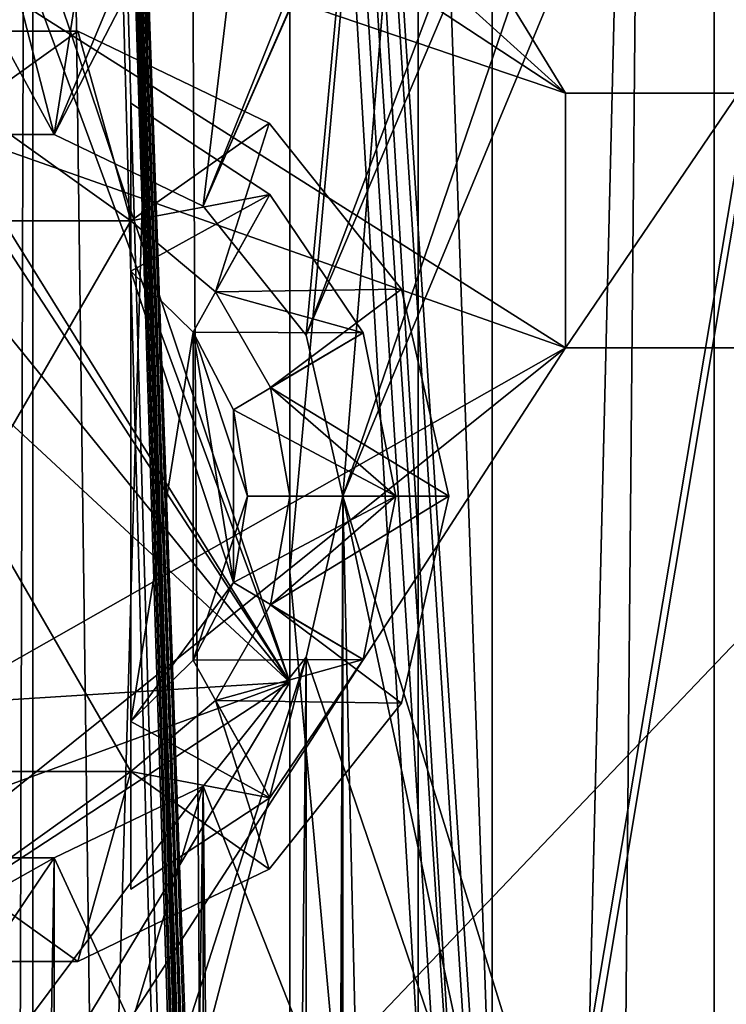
# Model space of a CAD drawing. Extents: x -3 to 104, y -79 to 161.
# Tile 145 of 203: x 74.31 to 77.64, y 68.42 to 73.06. Entities that reach past the tile are written whole.
import ezdxf

# ---------------------------------------------------------------- set-up
doc = ezdxf.new("R2010")
doc.units = 0
doc.header["$MEASUREMENT"] = 0

msp = doc.modelspace()

# ---------------------------------------------------------------- linework, layer by layer
for points in [[(76.540001, 130, -10.3), (72.830002, 0, -10.3), (72.830002, 130, -10.3)], [(76.540001, 0, -10.3), (72.830002, 0, -10.3), (76.540001, 130, -10.3)], [(76.540001, 0, -71.599998), (76.540001, 130, -71.599998), (77.739998, 130, -71.599998)], [(77.739998, 0, -71.599998), (76.540001, 0, -71.599998), (77.739998, 130, -71.599998)], [(76.540001, 130, -71.599998), (76.540001, 0, -10.3), (76.540001, 130, -10.3)], [(76.540001, 0, -71.599998), (76.540001, 0, -10.3), (76.540001, 130, -71.599998)], [(98.300003, 129.649994, 17.299999), (74.475899, 72.517403, 17.299999), (60.471001, 126.727997, 17.299999)], [(98.300003, 129.649994, 17.299999), (75.177597, 72.179497, 17.299999), (74.475899, 72.517403, 17.299999)], [(100.300003, 129.649994, 17.299999), (75.177597, 72.179497, 17.299999), (98.300003, 129.649994, 17.299999)], [(100.300003, 129.649994, 17.299999), (75.663101, 71.570602, 17.299999), (75.177597, 72.179497, 17.299999)], [(100.300003, 129.649994, 17.299999), (75.836403, 70.811302, 17.299999), (75.663101, 71.570602, 17.299999)], [(100.300003, 129.649994, 17.299999), (100.300003, -43.349998, 17.299999), (75.836403, 70.811302, 17.299999)], [(60.471001, 126.727997, 17.299999), (74.475899, 72.517403, 17.299999), (73.696999, 72.517403, 17.299999)], [(39.528702, 112.523003), (39.528702, 23.4326), (96.9217, 124.593002)], [(39.528702, 23.4326), (96.9217, 5.4074), (96.9217, 124.593002)], [(5.1713, 6.7213, -72.699997), (95.428703, 123.278999, -72.699997), (5.1713, 123.278999, -72.699997)], [(5.1713, 6.7213, -72.699997), (95.428703, 6.7213, -72.699997), (95.428703, 123.278999, -72.699997)], [(72.9953, 72.179497, 18.9), (80.207298, 83.608299, 18.9), (39.471001, 116.879997, 18.9)], [(81.800003, 96.800003, -74.699997), (76.598602, 65.875397, -74.699997), (75.800003, 88.925003, -74.699997)], [(81.800003, 96.800003, -74.699997), (76.626404, 65.812401, -74.699997), (76.598602, 65.875397, -74.699997)], [(81.800003, 96.800003, -74.699997), (77.3908, 62.107101, -74.699997), (76.626404, 65.812401, -74.699997)], [(81.800003, 96.800003, -74.699997), (77.401497, 61.830502, -74.699997), (77.3908, 62.107101, -74.699997)], [(81.800003, 96.800003, -74.699997), (77.407501, 60.316101, -74.699997), (77.401497, 61.830502, -74.699997)], [(81.800003, 96.800003, -74.699997), (81.800003, 33.200001, -74.699997), (77.407501, 60.316101, -74.699997)], [(79.015297, 72.711304, 67.933098), (72.939003, 84.431999, 67.078003), (79.026398, 94.159798, 65.653801)], [(72.509804, 71.570602, 54.099998), (10.3364, 88.811302, 54.099998), (77.586403, 92.311302, 54.099998)], [(74.475899, 72.517403, 55.700001), (77.586403, 92.311302, 55.700001), (66.386398, 87.311302, 55.700001)], [(72.9953, 72.179497, 54.099998), (72.509804, 71.570602, 54.099998), (77.586403, 92.311302, 54.099998)], [(73.696999, 72.517403, 54.099998), (72.9953, 72.179497, 54.099998), (77.586403, 92.311302, 54.099998)], [(74.475899, 72.517403, 54.099998), (73.696999, 72.517403, 54.099998), (77.586403, 92.311302, 54.099998)], [(74.475899, 72.517403, 55.700001), (75.177597, 72.179497, 55.700001), (77.586403, 92.311302, 55.700001)], [(75.177597, 72.179497, 54.099998), (74.475899, 72.517403, 54.099998), (77.586403, 92.311302, 54.099998)], [(75.663101, 71.570602, 55.700001), (77.586403, 92.311302, 55.700001), (75.177597, 72.179497, 55.700001)], [(77.586403, 92.311302, 54.099998), (75.663101, 71.570602, 54.099998), (75.177597, 72.179497, 54.099998)], [(75.836403, 70.811302, 55.700001), (77.586403, 92.311302, 55.700001), (75.663101, 71.570602, 55.700001)], [(77.586403, 92.311302, 54.099998), (75.836403, 70.811302, 54.099998), (75.663101, 71.570602, 54.099998)], [(77.586403, -4.1887, 55.700001), (77.586403, 92.311302, 55.700001), (75.836403, 70.811302, 55.700001)], [(77.586403, 92.311302, 54.099998), (77.586403, -4.1887, 54.099998), (75.836403, 20.8113, 54.099998)], [(77.586403, 92.311302, 54.099998), (75.836403, 20.8113, 54.099998), (75.836403, 70.811302, 54.099998)], [(77.586403, 92.311302, 54.099998), (77.586403, -4.1887, 55.700001), (77.586403, -4.1887, 54.099998)], [(77.586403, 92.311302, 55.700001), (77.586403, -4.1887, 55.700001), (77.586403, 92.311302, 54.099998)], [(75.586403, 90.311302, 67.957901), (72.086304, 80.311302, 69.184799), (75.586502, 69.933899, 69.892502)], [(75.586403, 70.454903, 69.889999), (76.191299, 77.116302, 69.744301), (75.586403, 90.311302, 67.988503)], [(75.586403, 70.454903, 69.889999), (75.586403, 90.311302, 67.988503), (75.586403, 90.311302, 67.957901)], [(75.586502, 69.933899, 69.892502), (75.586403, 70.454903, 69.889999), (75.586403, 90.311302, 67.957901)], [(75.800003, 88.925003, -74.699997), (76.598602, 65.875397, -74.699997), (75.1604, 87.771301, -74.699997)], [(74.375, 88.631401, -74.5), (74.375, 37.368599, -74.5), (74.224998, 37.368599, -74.5)], [(74.375, 88.631401, -74.5), (74.224998, 37.368599, -74.5), (74.224998, 88.631401, -74.5)], [(74.375, 37.368599, -74.699997), (74.375, 88.631401, -74.699997), (75.037498, 38.3148, -74.699997)], [(75.037498, 38.3148, -74.699997), (74.375, 88.631401, -74.699997), (75.155701, 60.275398, -74.699997)], [(75.155701, 60.275398, -74.699997), (74.375, 88.631401, -74.699997), (75.147301, 61.9361, -74.699997)], [(75.147301, 61.9361, -74.699997), (74.375, 88.631401, -74.699997), (75.175003, 63.094398, -74.699997)], [(75.175003, 63.094398, -74.699997), (74.375, 88.631401, -74.699997), (75.175003, 63.4678, -74.699997)], [(75.175003, 63.4678, -74.699997), (74.375, 88.631401, -74.699997), (75.175003, 63.724701, -74.699997)], [(75.175003, 63.724701, -74.699997), (74.375, 88.631401, -74.699997), (75.175003, 64.098099, -74.699997)], [(75.175003, 64.098099, -74.699997), (74.375, 88.631401, -74.699997), (75.175003, 64.355698, -74.699997)], [(75.175003, 64.355698, -74.699997), (74.375, 88.631401, -74.699997), (75.175003, 64.4842, -74.699997)], [(75.175003, 64.4842, -74.699997), (74.375, 88.631401, -74.699997), (75.175003, 64.741798, -74.699997)], [(75.175003, 64.741798, -74.699997), (74.375, 88.631401, -74.699997), (75.175003, 65.115196, -74.699997)], [(75.175003, 65.115196, -74.699997), (74.375, 88.631401, -74.699997), (75.175003, 65.3722, -74.699997)], [(75.175003, 65.3722, -74.699997), (74.375, 88.631401, -74.699997), (75.175003, 65.745598, -74.699997)], [(75.175003, 65.745598, -74.699997), (74.375, 88.631401, -74.699997), (75.175003, 66.003197, -74.699997)], [(75.175003, 66.003197, -74.699997), (74.375, 88.631401, -74.699997), (75.037498, 87.685204, -74.699997)], [(74.375, 37.368599, -74.5), (74.375, 88.631401, -74.5), (74.375, 88.631401, -74.699997)], [(74.375, 37.368599, -74.5), (74.375, 88.631401, -74.699997), (74.375, 37.368599, -74.699997)], [(75.1604, 87.771301, -74.699997), (76.469704, 65.979202, -74.699997), (75.037498, 87.685204, -74.699997)], [(75.1604, 87.771301, -74.699997), (76.598602, 65.875397, -74.699997), (76.558197, 65.925903, -74.699997)], [(76.558197, 65.925903, -74.699997), (76.469704, 65.979202, -74.699997), (75.1604, 87.771301, -74.699997)], [(76.469704, 65.979202, -74.699997), (76.400299, 65.9972, -74.699997), (75.037498, 87.685204, -74.699997)], [(76.400299, 65.9972, -74.699997), (76.319901, 66.003197, -74.699997), (75.037498, 87.685204, -74.699997)], [(75.175003, 66.003197, -74.699997), (75.037498, 87.685204, -74.699997), (76.319901, 66.003197, -74.699997)], [(73.696999, 72.517403, 55.700001), (74.475899, 72.517403, 55.700001), (66.386398, 87.311302, 55.700001)], [(79.015297, 72.711304, 67.933098), (73.086304, 80.311302, 67.496803), (72.939003, 84.431999, 67.078003)], [(73.696999, 72.517403, 18.9), (80.207298, 83.608299, 18.9), (72.9953, 72.179497, 18.9)], [(74.475899, 72.517403, 18.9), (80.207298, 83.608299, 18.9), (73.696999, 72.517403, 18.9)], [(75.177597, 72.179497, 18.9), (80.207298, 83.608299, 18.9), (74.475899, 72.517403, 18.9)], [(75.663101, 71.570602, 18.9), (80.207298, 83.608299, 18.9), (75.177597, 72.179497, 18.9)], [(75.836403, 70.811302, 18.9), (80.207298, 83.608299, 18.9), (75.663101, 71.570602, 18.9)], [(80.207298, 56.689499, 18.9), (80.207298, 83.608299, 18.9), (75.836403, 70.811302, 18.9)], [(79.617104, 70.296402, 70.1278), (79.621902, 82.613998, 69.106903), (76.191299, 77.116302, 69.744301)], [(72.086304, 80.311302, 69.184799), (71.976601, 79.710297, 69.244797), (75.586502, 69.933899, 69.892502)], [(79.015297, 72.711304, 67.933098), (72.876404, 79.267197, 67.601501), (73.086304, 80.311302, 67.496803)], [(71.976601, 79.710297, 69.244797), (72.060204, 75.608902, 69.599297), (75.586502, 69.933899, 69.892502)], [(76.885902, 72.711304, 68.008499), (72.876404, 79.267197, 67.601501), (79.015297, 72.711304, 67.933098)], [(72.889603, 76.322601, 67.859703), (72.876404, 79.267197, 67.601501), (76.885902, 72.711304, 68.008499)], [(76.191704, 63.829102, 70.591202), (76.191299, 77.116302, 69.744301), (75.586403, 70.454903, 69.889999)], [(76.191704, 63.829102, 70.591202), (79.617104, 70.296402, 70.1278), (76.191299, 77.116302, 69.744301)], [(73.084702, 75.207397, 67.944298), (72.889603, 76.322601, 67.859703), (76.885902, 72.711304, 68.008499)], [(72.060204, 75.608902, 69.599297), (72.086403, 75.311302, 69.622498), (75.586502, 69.933899, 69.892502)], [(72.086403, 75.311302, 69.622498), (71.882401, 74.503899, 69.690804), (75.586502, 69.933899, 69.892502)], [(72.799202, 74.099297, 68.0392), (73.084702, 75.207397, 67.944298), (76.885902, 72.711304, 68.008499)], [(71.882401, 74.503899, 69.690804), (71.321098, 73.891403, 69.753899), (75.586502, 69.933899, 69.892502)], [(72.079201, 73.207901, 68.127403), (72.799202, 74.099297, 68.0392), (76.886902, 71.511299, 68.091797)], [(72.799202, 74.099297, 68.0392), (76.885902, 72.711304, 68.008499), (76.886902, 71.511299, 68.091797)], [(71.321098, 73.891403, 69.753899), (70.341103, 69.605797, 70.073799), (75.586502, 69.933899, 69.892502)], [(71.435097, 68.416199, 68.459396), (72.079201, 73.207901, 68.127403), (76.886902, 71.511299, 68.091797)], [(74.836403, 72.110298, 18.9), (73.336403, 72.110298, 18.9), (73.5858, 73.004898, 18.9)], [(73.336403, 72.110298, 53.900002), (74.587097, 73.004898, 53.900002), (73.5858, 73.004898, 53.900002)], [(73.336403, 72.110298, 53.900002), (74.836403, 72.110298, 53.900002), (74.587097, 73.004898, 53.900002)], [(74.836403, 72.110298, 18.9), (73.5858, 73.004898, 18.9), (74.587097, 73.004898, 18.9)], [(74.587097, 73.004898, 18.9), (73.5858, 73.004898, 53.900002), (74.587097, 73.004898, 53.900002)], [(74.587097, 73.004898, 18.9), (73.5858, 73.004898, 18.9), (73.5858, 73.004898, 53.900002)], [(75.489304, 72.570396, 18.9), (74.836403, 72.110298, 18.9), (74.587097, 73.004898, 18.9)], [(75.489304, 72.570396, 18.9), (74.587097, 73.004898, 53.900002), (75.489304, 72.570396, 53.900002)], [(75.489304, 72.570396, 18.9), (74.587097, 73.004898, 18.9), (74.587097, 73.004898, 53.900002)], [(74.836403, 72.110298, 53.900002), (75.489304, 72.570396, 53.900002), (74.587097, 73.004898, 53.900002)], [(76.885902, 72.711304, 68.008499), (79.015297, 72.711304, 67.933098), (79.063202, 72.711304, 58.127399)], [(76.885902, 72.711304, 68.008499), (79.063202, 72.711304, 58.127399), (76.886398, 72.711304, 55.700001)], [(76.886398, 71.511299, 55.700001), (76.885902, 72.711304, 68.008499), (76.886398, 72.711304, 55.700001)], [(76.886398, 71.511299, 55.700001), (76.886902, 71.511299, 68.091797), (76.885902, 72.711304, 68.008499)], [(79.063202, 72.711304, 58.127399), (77.7024, 72.711304, 55.700001), (76.886398, 72.711304, 55.700001)], [(77.7024, 71.511299, 55.700001), (76.886398, 71.511299, 55.700001), (77.7024, 72.711304, 55.700001)], [(77.7024, 72.711304, 55.700001), (76.886398, 71.511299, 55.700001), (76.886398, 72.711304, 55.700001)], [(74.836403, 71.8731, 14.9), (74.836403, 72.110298, 16.9), (74.836403, 72.665398, 16.5)], [(74.836403, 72.665398, 16.5), (74.836403, 72.110298, 16.9), (74.836403, 72.665398, 16.9)], [(75.492798, 72.233299, 55.900002), (74.836403, 72.110298, 55.900002), (74.836403, 72.665398, 55.900002)], [(75.492798, 72.233299, 55.900002), (74.836403, 72.665398, 55.900002), (74.836403, 72.665398, 56.299999)], [(75.492798, 72.233299, 55.900002), (74.836403, 72.665398, 56.299999), (75.492798, 72.233299, 56.299999)], [(75.492798, 72.233299, 56.299999), (74.836403, 72.665398, 56.299999), (74.836403, 71.8731, 57.900002)], [(74.836403, 72.665398, 55.900002), (74.836403, 72.110298, 55.900002), (74.836403, 72.665398, 56.299999)], [(74.836403, 72.110298, 55.900002), (74.836403, 71.8731, 57.900002), (74.836403, 72.665398, 56.299999)], [(74.836403, 72.110298, 16.9), (75.492798, 72.233299, 16.9), (74.836403, 72.665398, 16.9)], [(74.836403, 72.665398, 16.9), (75.492798, 72.233299, 16.5), (74.836403, 72.665398, 16.5)], [(74.836403, 72.665398, 16.9), (75.492798, 72.233299, 16.9), (75.492798, 72.233299, 16.5)], [(74.836403, 72.665398, 16.5), (75.492798, 72.233299, 16.5), (74.836403, 71.8731, 14.9)], [(75.235497, 71.775497, 18.9), (74.836403, 72.110298, 18.9), (75.489304, 72.570396, 18.9)], [(74.836403, 72.110298, 53.900002), (75.235497, 71.775497, 53.900002), (75.489304, 72.570396, 53.900002)], [(76.113602, 71.787498, 18.9), (75.235497, 71.775497, 18.9), (75.489304, 72.570396, 18.9)], [(75.235497, 71.775497, 53.900002), (76.113602, 71.787498, 53.900002), (75.489304, 72.570396, 53.900002)], [(76.113602, 71.787498, 18.9), (75.489304, 72.570396, 53.900002), (76.113602, 71.787498, 53.900002)], [(76.113602, 71.787498, 18.9), (75.489304, 72.570396, 18.9), (75.489304, 72.570396, 53.900002)], [(74.475899, 72.517403, 17.299999), (73.696999, 72.517403, 18.9), (73.696999, 72.517403, 17.299999)], [(74.475899, 72.517403, 18.9), (73.696999, 72.517403, 18.9), (74.475899, 72.517403, 17.299999)], [(74.475899, 72.517403, 54.099998), (73.696999, 72.517403, 55.700001), (73.696999, 72.517403, 54.099998)], [(74.475899, 72.517403, 55.700001), (73.696999, 72.517403, 55.700001), (74.475899, 72.517403, 54.099998)], [(75.177597, 72.179497, 17.299999), (74.475899, 72.517403, 18.9), (74.475899, 72.517403, 17.299999)], [(75.177597, 72.179497, 18.9), (74.475899, 72.517403, 18.9), (75.177597, 72.179497, 17.299999)], [(75.177597, 72.179497, 54.099998), (74.475899, 72.517403, 55.700001), (74.475899, 72.517403, 54.099998)], [(75.177597, 72.179497, 55.700001), (74.475899, 72.517403, 55.700001), (75.177597, 72.179497, 54.099998)], [(75.235497, 71.775497, 55.900002), (74.836403, 72.110298, 55.900002), (75.492798, 72.233299, 55.900002)], [(75.492798, 72.233299, 56.299999), (74.836403, 71.8731, 57.900002), (75.131302, 71.584801, 57.900002)], [(74.836403, 72.110298, 16.9), (75.235497, 71.775497, 16.9), (75.492798, 72.233299, 16.9)], [(75.492798, 72.233299, 16.5), (75.131302, 71.584801, 14.9), (74.836403, 71.8731, 14.9)], [(75.932098, 71.581802, 56.299999), (75.492798, 72.233299, 56.299999), (75.131302, 71.584801, 57.900002)], [(75.492798, 72.233299, 16.5), (75.932098, 71.581802, 16.5), (75.131302, 71.584801, 14.9)], [(75.932098, 71.581802, 55.900002), (75.235497, 71.775497, 55.900002), (75.492798, 72.233299, 55.900002)], [(75.235497, 71.775497, 16.9), (75.932098, 71.581802, 16.9), (75.492798, 72.233299, 16.9)], [(75.932098, 71.581802, 55.900002), (75.492798, 72.233299, 56.299999), (75.932098, 71.581802, 56.299999)], [(75.932098, 71.581802, 55.900002), (75.492798, 72.233299, 55.900002), (75.492798, 72.233299, 56.299999)], [(75.492798, 72.233299, 16.9), (75.932098, 71.581802, 16.5), (75.492798, 72.233299, 16.5)], [(75.492798, 72.233299, 16.9), (75.932098, 71.581802, 16.9), (75.932098, 71.581802, 16.5)], [(75.663101, 71.570602, 17.299999), (75.177597, 72.179497, 18.9), (75.177597, 72.179497, 17.299999)], [(75.663101, 71.570602, 18.9), (75.177597, 72.179497, 18.9), (75.663101, 71.570602, 17.299999)], [(75.663101, 71.570602, 54.099998), (75.177597, 72.179497, 55.700001), (75.177597, 72.179497, 54.099998)], [(75.663101, 71.570602, 55.700001), (75.177597, 72.179497, 55.700001), (75.663101, 71.570602, 54.099998)], [(73.336403, 69.512299, 18.9), (73.336403, 72.110298, 18.9), (74.836403, 72.110298, 18.9)], [(73.336403, 69.512299, 18.9), (74.836403, 72.110298, 18.9), (74.836403, 69.512299, 18.9)], [(73.336403, 72.110298, 53.900002), (73.336403, 69.512299, 53.900002), (74.836403, 69.512299, 53.900002)], [(73.336403, 72.110298, 53.900002), (74.836403, 69.512299, 53.900002), (74.836403, 72.110298, 53.900002)], [(75.235497, 71.775497, 18.9), (75.235497, 71.775497, 16.9), (74.836403, 72.110298, 16.9)], [(74.836403, 72.110298, 18.9), (75.235497, 71.775497, 18.9), (74.836403, 72.110298, 16.9)], [(74.836403, 71.8731, 14.9), (74.836403, 69.512299, 16.9), (74.836403, 72.110298, 16.9)], [(74.836403, 72.110298, 16.9), (74.836403, 69.512299, 18.9), (74.836403, 72.110298, 18.9)], [(74.836403, 69.512299, 16.9), (74.836403, 69.512299, 18.9), (74.836403, 72.110298, 16.9)], [(74.836403, 72.110298, 53.900002), (74.836403, 72.110298, 55.900002), (75.235497, 71.775497, 55.900002)], [(75.235497, 71.775497, 53.900002), (74.836403, 72.110298, 53.900002), (75.235497, 71.775497, 55.900002)], [(74.836403, 69.512299, 53.900002), (74.836403, 69.512299, 55.900002), (74.836403, 72.110298, 53.900002)], [(74.836403, 72.110298, 53.900002), (74.836403, 69.512299, 55.900002), (74.836403, 72.110298, 55.900002)], [(74.836403, 72.110298, 55.900002), (74.836403, 69.512299, 55.900002), (74.836403, 71.8731, 57.900002)], [(74.836403, 69.749496, 14.9), (74.836403, 69.512299, 16.9), (74.836403, 71.8731, 14.9)], [(74.836403, 69.512299, 55.900002), (74.836403, 69.749496, 57.900002), (74.836403, 71.8731, 57.900002)], [(74.836403, 69.749496, 57.900002), (75.131302, 71.584801, 57.900002), (74.836403, 71.8731, 57.900002)], [(75.131302, 71.584801, 14.9), (75.320999, 70.404099, 14.9), (74.836403, 71.8731, 14.9)], [(75.320999, 70.404099, 14.9), (74.836403, 69.749496, 14.9), (74.836403, 71.8731, 14.9)], [(76.113602, 71.787498, 18.9), (75.496002, 71.324303, 18.9), (75.235497, 71.775497, 18.9)], [(75.496002, 71.324303, 53.900002), (76.113602, 71.787498, 53.900002), (75.235497, 71.775497, 53.900002)], [(76.336403, 70.811302, 18.9), (75.496002, 71.324303, 18.9), (76.113602, 71.787498, 18.9)], [(75.496002, 71.324303, 53.900002), (76.336403, 70.811302, 53.900002), (76.113602, 71.787498, 53.900002)], [(76.336403, 70.811302, 18.9), (76.113602, 71.787498, 53.900002), (76.336403, 70.811302, 53.900002)], [(76.336403, 70.811302, 18.9), (76.113602, 71.787498, 18.9), (76.113602, 71.787498, 53.900002)], [(75.496002, 71.324303, 18.9), (75.496002, 71.324303, 16.9), (75.235497, 71.775497, 16.9)], [(75.235497, 71.775497, 18.9), (75.496002, 71.324303, 18.9), (75.235497, 71.775497, 16.9)], [(75.235497, 71.775497, 53.900002), (75.235497, 71.775497, 55.900002), (75.496002, 71.324303, 55.900002)], [(75.496002, 71.324303, 53.900002), (75.235497, 71.775497, 53.900002), (75.496002, 71.324303, 55.900002)], [(75.932098, 71.581802, 55.900002), (75.496002, 71.324303, 55.900002), (75.235497, 71.775497, 55.900002)], [(75.496002, 71.324303, 16.9), (75.932098, 71.581802, 16.9), (75.235497, 71.775497, 16.9)], [(74.836403, 69.749496, 57.900002), (75.131302, 70.037804, 57.900002), (75.131302, 71.584801, 57.900002)], [(75.932098, 71.581802, 56.299999), (75.131302, 71.584801, 57.900002), (75.320999, 71.218498, 57.900002)], [(75.386398, 70.811302, 57.900002), (75.320999, 71.218498, 57.900002), (75.131302, 71.584801, 57.900002)], [(75.131302, 70.037804, 57.900002), (75.386398, 70.811302, 57.900002), (75.131302, 71.584801, 57.900002)], [(75.932098, 71.581802, 16.5), (75.320999, 71.218498, 14.9), (75.131302, 71.584801, 14.9)], [(75.320999, 71.218498, 14.9), (75.320999, 70.404099, 14.9), (75.131302, 71.584801, 14.9)], [(76.086403, 70.811302, 56.299999), (75.932098, 71.581802, 56.299999), (75.320999, 71.218498, 57.900002)], [(75.932098, 71.581802, 16.5), (76.086403, 70.811302, 16.5), (75.320999, 71.218498, 14.9)], [(76.086403, 70.811302, 55.900002), (75.496002, 71.324303, 55.900002), (75.932098, 71.581802, 55.900002)], [(75.496002, 71.324303, 16.9), (76.086403, 70.811302, 16.9), (75.932098, 71.581802, 16.9)], [(75.836403, 70.811302, 17.299999), (75.663101, 71.570602, 18.9), (75.663101, 71.570602, 17.299999)], [(75.836403, 70.811302, 18.9), (75.663101, 71.570602, 18.9), (75.836403, 70.811302, 17.299999)], [(75.836403, 70.811302, 55.700001), (75.663101, 71.570602, 55.700001), (75.836403, 70.811302, 54.099998)], [(75.836403, 70.811302, 54.099998), (75.663101, 71.570602, 55.700001), (75.663101, 71.570602, 54.099998)], [(76.086403, 70.811302, 55.900002), (75.932098, 71.581802, 56.299999), (76.086403, 70.811302, 56.299999)], [(76.086403, 70.811302, 55.900002), (75.932098, 71.581802, 55.900002), (75.932098, 71.581802, 56.299999)], [(75.932098, 71.581802, 16.9), (76.086403, 70.811302, 16.5), (75.932098, 71.581802, 16.5)], [(75.932098, 71.581802, 16.9), (76.086403, 70.811302, 16.9), (76.086403, 70.811302, 16.5)], [(71.910004, 67.525803, 68.4953), (71.435097, 68.416199, 68.459396), (76.886902, 71.511299, 68.091797)], [(72.3722, 64.551697, 68.629601), (71.910004, 67.525803, 68.4953), (76.886902, 71.511299, 68.091797)], [(72.3722, 64.551697, 68.629601), (76.886902, 71.511299, 68.091797), (79.0149, 71.511299, 68.016403)], [(72.3722, 64.551697, 68.629601), (79.0149, 71.511299, 68.016403), (79.013496, 59.511299, 68.594498)], [(79.063202, 71.511299, 58.127399), (76.886398, 71.511299, 55.700001), (77.7024, 71.511299, 55.700001)], [(76.886902, 71.511299, 68.091797), (76.886398, 71.511299, 55.700001), (79.063202, 71.511299, 58.127399)], [(79.0149, 71.511299, 68.016403), (76.886902, 71.511299, 68.091797), (79.063202, 71.511299, 58.127399)], [(75.586403, 70.811302, 18.9), (75.586403, 70.811302, 16.9), (75.496002, 71.324303, 16.9)], [(75.496002, 71.324303, 18.9), (75.586403, 70.811302, 18.9), (75.496002, 71.324303, 16.9)], [(76.336403, 70.811302, 18.9), (75.586403, 70.811302, 18.9), (75.496002, 71.324303, 18.9)], [(75.586403, 70.811302, 53.900002), (76.336403, 70.811302, 53.900002), (75.496002, 71.324303, 53.900002)], [(75.496002, 71.324303, 53.900002), (75.496002, 71.324303, 55.900002), (75.586403, 70.811302, 55.900002)], [(75.586403, 70.811302, 53.900002), (75.496002, 71.324303, 53.900002), (75.586403, 70.811302, 55.900002)], [(76.086403, 70.811302, 55.900002), (75.586403, 70.811302, 55.900002), (75.496002, 71.324303, 55.900002)], [(75.586403, 70.811302, 16.9), (76.086403, 70.811302, 16.9), (75.496002, 71.324303, 16.9)], [(76.086403, 70.811302, 56.299999), (75.320999, 71.218498, 57.900002), (75.386398, 70.811302, 57.900002)], [(76.086403, 70.811302, 16.5), (75.386398, 70.811302, 14.9), (75.320999, 71.218498, 14.9)], [(75.386398, 70.811302, 14.9), (75.320999, 70.404099, 14.9), (75.320999, 71.218498, 14.9)], [(75.131302, 70.037804, 57.900002), (75.320999, 70.404099, 57.900002), (75.386398, 70.811302, 57.900002)], [(76.086403, 70.811302, 56.299999), (75.386398, 70.811302, 57.900002), (75.320999, 70.404099, 57.900002)], [(75.932098, 70.040802, 56.299999), (76.086403, 70.811302, 56.299999), (75.320999, 70.404099, 57.900002)], [(76.086403, 70.811302, 16.5), (75.320999, 70.404099, 14.9), (75.386398, 70.811302, 14.9)], [(76.086403, 70.811302, 16.5), (75.932098, 70.040802, 16.5), (75.320999, 70.404099, 14.9)], [(75.496002, 70.298302, 18.9), (75.496002, 70.298302, 16.9), (75.586403, 70.811302, 16.9)], [(75.586403, 70.811302, 18.9), (75.496002, 70.298302, 18.9), (75.586403, 70.811302, 16.9)], [(76.113602, 69.835098, 18.9), (75.496002, 70.298302, 18.9), (76.336403, 70.811302, 18.9)], [(76.336403, 70.811302, 18.9), (75.496002, 70.298302, 18.9), (75.586403, 70.811302, 18.9)], [(75.496002, 70.298302, 53.900002), (76.113602, 69.835098, 53.900002), (76.336403, 70.811302, 53.900002)], [(75.496002, 70.298302, 53.900002), (76.336403, 70.811302, 53.900002), (75.586403, 70.811302, 53.900002)], [(75.586403, 70.811302, 53.900002), (75.586403, 70.811302, 55.900002), (75.496002, 70.298302, 55.900002)], [(75.496002, 70.298302, 53.900002), (75.586403, 70.811302, 53.900002), (75.496002, 70.298302, 55.900002)], [(75.932098, 70.040802, 55.900002), (75.496002, 70.298302, 55.900002), (76.086403, 70.811302, 55.900002)], [(76.086403, 70.811302, 55.900002), (75.496002, 70.298302, 55.900002), (75.586403, 70.811302, 55.900002)], [(75.496002, 70.298302, 16.9), (75.932098, 70.040802, 16.9), (76.086403, 70.811302, 16.9)], [(75.496002, 70.298302, 16.9), (76.086403, 70.811302, 16.9), (75.586403, 70.811302, 16.9)], [(80.207298, 56.689499, 18.9), (75.836403, 70.811302, 18.9), (75.663101, 70.052002, 18.9)], [(75.836403, 70.811302, 17.299999), (75.663101, 21.570601, 17.299999), (75.663101, 70.052002, 17.299999)], [(75.836403, 70.811302, 17.299999), (75.836403, 20.8113, 17.299999), (75.663101, 21.570601, 17.299999)], [(75.663101, 70.052002, 17.299999), (75.836403, 70.811302, 18.9), (75.836403, 70.811302, 17.299999)], [(75.663101, 70.052002, 18.9), (75.836403, 70.811302, 18.9), (75.663101, 70.052002, 17.299999)], [(75.663101, 21.570601, 55.700001), (75.836403, 70.811302, 55.700001), (75.663101, 70.052002, 55.700001)], [(75.836403, 20.8113, 55.700001), (75.836403, 70.811302, 55.700001), (75.663101, 21.570601, 55.700001)], [(75.836403, 70.811302, 54.099998), (75.663101, 21.570601, 54.099998), (75.663101, 70.052002, 54.099998)], [(75.836403, 70.811302, 54.099998), (75.836403, 20.8113, 54.099998), (75.663101, 21.570601, 54.099998)], [(75.663101, 70.052002, 54.099998), (75.836403, 70.811302, 55.700001), (75.836403, 70.811302, 54.099998)], [(75.663101, 70.052002, 55.700001), (75.836403, 70.811302, 55.700001), (75.663101, 70.052002, 54.099998)], [(75.836403, 70.811302, 17.299999), (100.300003, -43.349998, 17.299999), (75.836403, 20.8113, 17.299999)], [(77.586403, -4.1887, 55.700001), (75.836403, 70.811302, 55.700001), (75.836403, 20.8113, 55.700001)], [(75.932098, 70.040802, 55.900002), (76.086403, 70.811302, 56.299999), (75.932098, 70.040802, 56.299999)], [(75.932098, 70.040802, 55.900002), (76.086403, 70.811302, 55.900002), (76.086403, 70.811302, 56.299999)], [(76.086403, 70.811302, 16.9), (75.932098, 70.040802, 16.5), (76.086403, 70.811302, 16.5)], [(76.086403, 70.811302, 16.9), (75.932098, 70.040802, 16.9), (75.932098, 70.040802, 16.5)], [(76.113602, 69.835098, 18.9), (76.336403, 70.811302, 18.9), (76.336403, 70.811302, 53.900002)], [(76.113602, 69.835098, 18.9), (76.336403, 70.811302, 53.900002), (76.113602, 69.835098, 53.900002)], [(75.586502, 50.517799, 70.524696), (76.191704, 63.829102, 70.591202), (75.586403, 70.454903, 69.889999)], [(75.586502, 50.517799, 70.524696), (75.586403, 70.454903, 69.889999), (75.586502, 69.933899, 69.892502)], [(75.131302, 70.037804, 14.9), (74.836403, 69.749496, 14.9), (75.320999, 70.404099, 14.9)], [(75.932098, 70.040802, 56.299999), (75.320999, 70.404099, 57.900002), (75.131302, 70.037804, 57.900002)], [(75.932098, 70.040802, 16.5), (75.131302, 70.037804, 14.9), (75.320999, 70.404099, 14.9)], [(75.235497, 69.847099, 18.9), (75.235497, 69.847099, 16.9), (75.496002, 70.298302, 16.9)], [(75.496002, 70.298302, 18.9), (75.235497, 69.847099, 18.9), (75.496002, 70.298302, 16.9)], [(76.113602, 69.835098, 18.9), (75.235497, 69.847099, 18.9), (75.496002, 70.298302, 18.9)], [(75.235497, 69.847099, 53.900002), (76.113602, 69.835098, 53.900002), (75.496002, 70.298302, 53.900002)], [(75.496002, 70.298302, 53.900002), (75.496002, 70.298302, 55.900002), (75.235497, 69.847099, 55.900002)], [(75.235497, 69.847099, 53.900002), (75.496002, 70.298302, 53.900002), (75.235497, 69.847099, 55.900002)], [(75.932098, 70.040802, 55.900002), (75.235497, 69.847099, 55.900002), (75.496002, 70.298302, 55.900002)], [(75.235497, 69.847099, 16.9), (75.932098, 70.040802, 16.9), (75.496002, 70.298302, 16.9)], [(79.614098, 50.518299, 70.753799), (79.617104, 70.296402, 70.1278), (76.191704, 63.829102, 70.591202)], [(70.586403, 54.2113, 55.700001), (75.663101, 70.052002, 55.700001), (75.177597, 69.4431, 55.700001)], [(70.586403, 50.611301, 55.700001), (75.663101, 70.052002, 55.700001), (70.586403, 54.2113, 55.700001)], [(75.663101, 21.570601, 55.700001), (75.663101, 70.052002, 55.700001), (70.586403, 50.611301, 55.700001)], [(75.492798, 69.389297, 56.299999), (75.131302, 70.037804, 57.900002), (74.836403, 69.749496, 57.900002)], [(75.492798, 69.389297, 16.5), (74.836403, 69.749496, 14.9), (75.131302, 70.037804, 14.9)], [(75.492798, 69.389297, 56.299999), (75.932098, 70.040802, 56.299999), (75.131302, 70.037804, 57.900002)], [(75.932098, 70.040802, 16.5), (75.492798, 69.389297, 16.5), (75.131302, 70.037804, 14.9)], [(80.207298, 56.689499, 18.9), (75.663101, 70.052002, 18.9), (75.177597, 69.4431, 18.9)], [(75.663101, 70.052002, 17.299999), (75.177597, 22.179501, 17.299999), (75.177597, 69.4431, 17.299999)], [(75.663101, 70.052002, 17.299999), (75.663101, 21.570601, 17.299999), (75.177597, 22.179501, 17.299999)], [(75.177597, 69.4431, 17.299999), (75.663101, 70.052002, 18.9), (75.663101, 70.052002, 17.299999)], [(75.177597, 69.4431, 18.9), (75.663101, 70.052002, 18.9), (75.177597, 69.4431, 17.299999)], [(75.663101, 70.052002, 54.099998), (75.663101, 21.570601, 54.099998), (75.177597, 69.4431, 54.099998)], [(75.177597, 69.4431, 54.099998), (75.177597, 69.4431, 55.700001), (75.663101, 70.052002, 54.099998)], [(75.177597, 69.4431, 55.700001), (75.663101, 70.052002, 55.700001), (75.663101, 70.052002, 54.099998)], [(75.932098, 70.040802, 55.900002), (75.492798, 69.389297, 55.900002), (75.235497, 69.847099, 55.900002)], [(75.492798, 69.389297, 16.9), (75.932098, 70.040802, 16.9), (75.235497, 69.847099, 16.9)], [(75.492798, 69.389297, 55.900002), (75.932098, 70.040802, 56.299999), (75.492798, 69.389297, 56.299999)], [(75.492798, 69.389297, 55.900002), (75.932098, 70.040802, 55.900002), (75.932098, 70.040802, 56.299999)], [(75.932098, 70.040802, 16.9), (75.492798, 69.389297, 16.5), (75.932098, 70.040802, 16.5)], [(75.932098, 70.040802, 16.9), (75.492798, 69.389297, 16.9), (75.492798, 69.389297, 16.5)], [(70.341103, 69.605797, 70.073799), (71.426697, 68.410698, 70.113403), (75.586502, 69.933899, 69.892502)], [(71.426697, 68.410698, 70.113403), (71.900803, 67.521896, 70.149101), (75.586502, 69.933899, 69.892502)], [(71.900803, 67.521896, 70.149101), (72.366302, 64.588303, 70.2817), (75.586502, 69.933899, 69.892502)], [(75.586502, 69.933899, 69.892502), (72.366302, 64.588303, 70.2817), (75.586197, 49.204601, 70.517899)], [(75.586502, 69.933899, 69.892502), (75.586197, 49.204601, 70.517899), (75.586502, 50.517799, 70.524696)], [(74.836403, 69.512299, 18.9), (74.836403, 69.512299, 16.9), (75.235497, 69.847099, 16.9)], [(75.235497, 69.847099, 18.9), (74.836403, 69.512299, 18.9), (75.235497, 69.847099, 16.9)], [(75.489304, 69.0522, 18.9), (74.836403, 69.512299, 18.9), (75.235497, 69.847099, 18.9)], [(74.836403, 69.512299, 53.900002), (75.489304, 69.0522, 53.900002), (75.235497, 69.847099, 53.900002)], [(75.235497, 69.847099, 53.900002), (75.235497, 69.847099, 55.900002), (74.836403, 69.512299, 55.900002)], [(74.836403, 69.512299, 53.900002), (75.235497, 69.847099, 53.900002), (74.836403, 69.512299, 55.900002)], [(75.492798, 69.389297, 55.900002), (74.836403, 69.512299, 55.900002), (75.235497, 69.847099, 55.900002)], [(74.836403, 69.512299, 16.9), (75.492798, 69.389297, 16.9), (75.235497, 69.847099, 16.9)], [(76.113602, 69.835098, 18.9), (75.489304, 69.0522, 18.9), (75.235497, 69.847099, 18.9)], [(75.489304, 69.0522, 53.900002), (76.113602, 69.835098, 53.900002), (75.235497, 69.847099, 53.900002)], [(75.489304, 69.0522, 18.9), (76.113602, 69.835098, 53.900002), (75.489304, 69.0522, 53.900002)], [(75.489304, 69.0522, 18.9), (76.113602, 69.835098, 18.9), (76.113602, 69.835098, 53.900002)], [(74.836403, 69.749496, 14.9), (74.836403, 68.957298, 16.5), (74.836403, 69.512299, 16.9)], [(74.836403, 68.957298, 56.299999), (75.492798, 69.389297, 56.299999), (74.836403, 69.749496, 57.900002)], [(74.836403, 68.957298, 56.299999), (74.836403, 69.749496, 57.900002), (74.836403, 69.512299, 55.900002)], [(75.492798, 69.389297, 16.5), (74.836403, 68.957298, 16.5), (74.836403, 69.749496, 14.9)], [(74.587097, 68.617699, 18.9), (73.336403, 69.512299, 18.9), (74.836403, 69.512299, 18.9)], [(74.587097, 68.617699, 18.9), (73.5858, 68.617699, 18.9), (73.336403, 69.512299, 18.9)], [(73.5858, 68.617699, 53.900002), (74.836403, 69.512299, 53.900002), (73.336403, 69.512299, 53.900002)], [(73.5858, 68.617699, 53.900002), (74.587097, 68.617699, 53.900002), (74.836403, 69.512299, 53.900002)], [(75.489304, 69.0522, 18.9), (74.587097, 68.617699, 18.9), (74.836403, 69.512299, 18.9)], [(74.587097, 68.617699, 53.900002), (75.489304, 69.0522, 53.900002), (74.836403, 69.512299, 53.900002)], [(74.836403, 68.957298, 16.5), (74.836403, 68.957298, 16.9), (74.836403, 69.512299, 16.9)], [(75.492798, 69.389297, 55.900002), (74.836403, 68.957298, 55.900002), (74.836403, 69.512299, 55.900002)], [(74.836403, 68.957298, 55.900002), (74.836403, 68.957298, 56.299999), (74.836403, 69.512299, 55.900002)], [(74.836403, 68.957298, 16.9), (75.492798, 69.389297, 16.9), (74.836403, 69.512299, 16.9)], [(80.207298, 56.689499, 18.9), (72.9953, 69.4431, 18.9), (39.238899, 29.196899, 18.9)], [(70.586403, 63.311298, 55.700001), (75.177597, 69.4431, 55.700001), (74.475899, 69.105202, 55.700001)], [(70.586403, 54.2113, 55.700001), (75.177597, 69.4431, 55.700001), (70.586403, 63.311298, 55.700001)], [(80.207298, 56.689499, 18.9), (73.696999, 69.105202, 18.9), (72.9953, 69.4431, 18.9)], [(80.207298, 56.689499, 18.9), (75.177597, 69.4431, 18.9), (74.475899, 69.105202, 18.9)], [(75.177597, 69.4431, 17.299999), (74.475899, 22.517401, 17.299999), (74.475899, 69.105202, 17.299999)], [(75.177597, 69.4431, 17.299999), (75.177597, 22.179501, 17.299999), (74.475899, 22.517401, 17.299999)], [(74.475899, 69.105202, 17.299999), (75.177597, 69.4431, 18.9), (75.177597, 69.4431, 17.299999)], [(74.475899, 69.105202, 18.9), (75.177597, 69.4431, 18.9), (74.475899, 69.105202, 17.299999)], [(75.177597, 69.4431, 54.099998), (74.475899, 22.517401, 54.099998), (74.475899, 69.105202, 54.099998)], [(75.177597, 22.179501, 54.099998), (74.475899, 22.517401, 54.099998), (75.177597, 69.4431, 54.099998)], [(74.475899, 69.105202, 54.099998), (75.177597, 69.4431, 55.700001), (75.177597, 69.4431, 54.099998)], [(74.475899, 69.105202, 55.700001), (75.177597, 69.4431, 55.700001), (74.475899, 69.105202, 54.099998)], [(75.177597, 69.4431, 54.099998), (75.663101, 21.570601, 54.099998), (75.177597, 22.179501, 54.099998)], [(74.836403, 68.957298, 55.900002), (75.492798, 69.389297, 56.299999), (74.836403, 68.957298, 56.299999)], [(74.836403, 68.957298, 55.900002), (75.492798, 69.389297, 55.900002), (75.492798, 69.389297, 56.299999)], [(75.492798, 69.389297, 16.9), (74.836403, 68.957298, 16.9), (74.836403, 68.957298, 16.5)], [(75.492798, 69.389297, 16.9), (74.836403, 68.957298, 16.5), (75.492798, 69.389297, 16.5)], [(70.586403, 66.911301, 55.700001), (74.475899, 69.105202, 55.700001), (73.696999, 69.105202, 55.700001)], [(70.586403, 63.311298, 55.700001), (74.475899, 69.105202, 55.700001), (70.586403, 66.911301, 55.700001)], [(80.207298, 56.689499, 18.9), (74.475899, 69.105202, 18.9), (73.696999, 69.105202, 18.9)], [(73.696999, 69.105202, 17.299999), (74.475899, 22.517401, 17.299999), (73.696999, 22.517401, 17.299999)], [(74.475899, 69.105202, 17.299999), (74.475899, 22.517401, 17.299999), (73.696999, 69.105202, 17.299999)], [(73.696999, 69.105202, 17.299999), (74.475899, 69.105202, 18.9), (74.475899, 69.105202, 17.299999)], [(73.696999, 69.105202, 18.9), (74.475899, 69.105202, 18.9), (73.696999, 69.105202, 17.299999)], [(74.475899, 22.517401, 54.099998), (73.696999, 22.517401, 54.099998), (74.475899, 69.105202, 54.099998)], [(74.475899, 69.105202, 54.099998), (73.696999, 22.517401, 54.099998), (73.696999, 69.105202, 54.099998)], [(73.696999, 69.105202, 54.099998), (74.475899, 69.105202, 55.700001), (74.475899, 69.105202, 54.099998)], [(73.696999, 69.105202, 55.700001), (74.475899, 69.105202, 55.700001), (73.696999, 69.105202, 54.099998)], [(74.587097, 68.617699, 18.9), (75.489304, 69.0522, 53.900002), (74.587097, 68.617699, 53.900002)], [(74.587097, 68.617699, 18.9), (75.489304, 69.0522, 18.9), (75.489304, 69.0522, 53.900002)], [(73.5858, 68.617699, 18.9), (74.587097, 68.617699, 53.900002), (73.5858, 68.617699, 53.900002)], [(73.5858, 68.617699, 18.9), (74.587097, 68.617699, 18.9), (74.587097, 68.617699, 53.900002)]]:
    msp.add_3dface(points)

doc.saveas('drawing.dxf')
